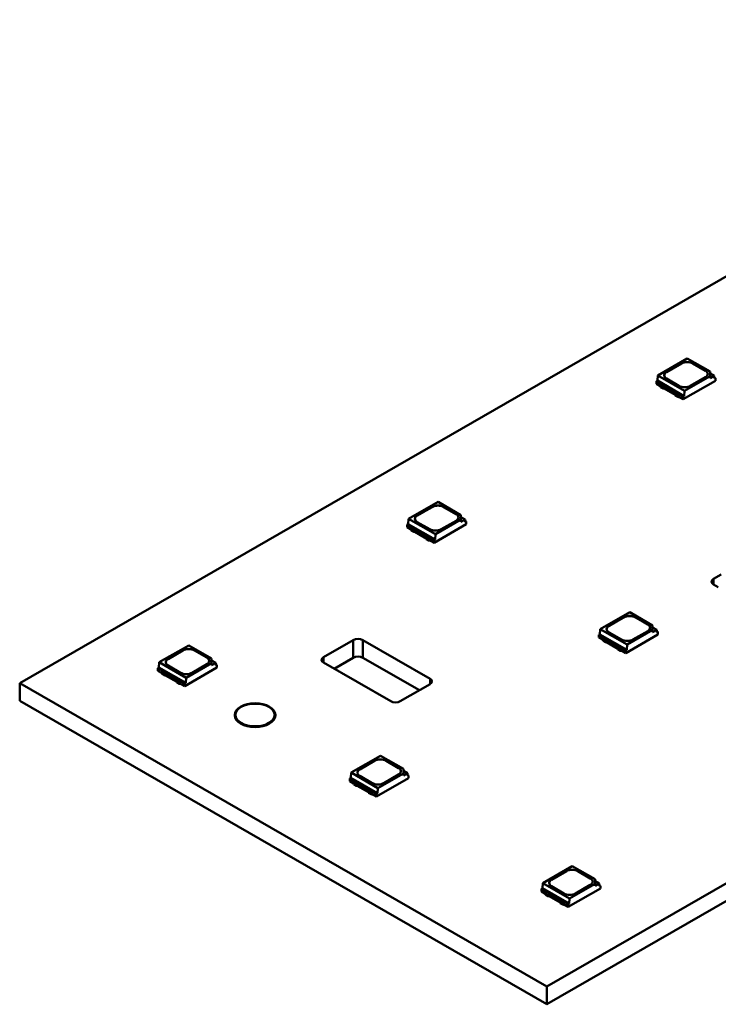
# Model space of a CAD drawing. Header units: millimetres. Extents: x 0 to 420, y 0 to 296.
# Tile 3 of 16: x 145 to 171, y 58 to 94. Entities that reach past the tile are written whole.
import ezdxf

# ---------------------------------------------------------------- set-up
doc = ezdxf.new("R2010")
doc.units = ezdxf.units.MM
doc.layers.add('Visible Edges(ISO)', color=7, linetype='Continuous', lineweight=50)
doc.layers.add('Visible Tangent Edges(ISO)', color=7, linetype='Continuous', lineweight=50)

msp = doc.modelspace()

# ---------------------------------------------------------------- linework, layer by layer
at = {"layer": 'Visible Edges(ISO)'}
for p, q in [((243.87, 126.566), (144.876, 69.558)), ((164.321, 58.361), (263.316, 115.368)), ((263.316, 114.714), (164.321, 57.707)), ((169.495, 81.538), (168.41, 80.913)), ((169.495, 81.538), (170.34, 81.052)), ((168.732, 81.037), (169.28, 81.353)), ((168.732, 81.033), (169.28, 81.349)), ((169.704, 81.353), (170.163, 81.088)), ((169.704, 81.349), (170.163, 81.084)), ((170.34, 80.885), (170.34, 81.052)), ((168.396, 80.721), (168.36, 80.701)), ((168.36, 80.603), (168.36, 80.701)), ((168.36, 80.701), (169.35, 80.131)), ((168.41, 80.913), (168.396, 80.721)), ((169.386, 80.151), (168.396, 80.721)), ((169.4, 80.343), (168.41, 80.913)), ((169.191, 80.528), (168.732, 80.793)), ((169.35, 80.033), (170.535, 80.715)), ((169.4, 80.343), (170.34, 80.885)), ((170.163, 80.844), (169.615, 80.528)), ((170.34, 80.977), (170.492, 80.89)), ((170.492, 80.89), (170.34, 80.803)), ((170.34, 80.803), (170.34, 80.885)), ((170.492, 80.89), (170.499, 80.792)), ((170.535, 80.813), (170.496, 80.835)), ((170.499, 80.792), (170.535, 80.813)), ((170.535, 80.715), (170.535, 80.813)), ((168.36, 80.603), (168.486, 80.53)), ((168.485, 80.528), (168.485, 80.531)), ((168.485, 80.528), (168.512, 80.481)), ((168.486, 80.567), (168.512, 80.522)), ((168.512, 80.522), (168.602, 80.47)), ((168.512, 80.481), (168.512, 80.522)), ((168.512, 80.481), (168.602, 80.429)), ((168.602, 80.47), (168.641, 80.469)), ((168.602, 80.429), (168.602, 80.47)), ((168.602, 80.429), (168.641, 80.428)), ((168.641, 80.469), (169.054, 80.231)), ((168.641, 80.428), (168.641, 80.469)), ((168.641, 80.428), (169.054, 80.19)), ((169.386, 80.151), (169.4, 80.343)), ((169.054, 80.231), (169.056, 80.208)), ((169.054, 80.19), (169.054, 80.231)), ((169.054, 80.19), (169.056, 80.168)), ((169.056, 80.208), (169.146, 80.157)), ((169.056, 80.168), (169.056, 80.208)), ((169.056, 80.168), (169.146, 80.116)), ((169.146, 80.157), (169.225, 80.142)), ((169.146, 80.116), (169.146, 80.157)), ((169.146, 80.116), (169.227, 80.1)), ((169.225, 80.105), (169.35, 80.033)), ((169.227, 80.1), (169.227, 80.103)), ((169.227, 80.1), (169.23, 80.102)), ((169.35, 80.131), (169.386, 80.151)), ((169.35, 80.033), (169.35, 80.131)), ((160.303, 76.245), (159.217, 75.62)), ((159.539, 75.744), (160.087, 76.059)), ((159.539, 75.74), (160.087, 76.055)), ((160.303, 76.245), (161.148, 75.758)), ((160.511, 76.059), (160.971, 75.795)), ((160.511, 76.055), (160.971, 75.791)), ((159.217, 75.62), (159.203, 75.428)), ((160.207, 75.049), (159.217, 75.62)), ((160.207, 75.049), (161.148, 75.591)), ((161.148, 75.591), (161.148, 75.758)), ((161.148, 75.684), (161.299, 75.597)), ((161.299, 75.597), (161.148, 75.509)), ((161.148, 75.509), (161.148, 75.591)), ((161.299, 75.597), (161.307, 75.499)), ((159.203, 75.428), (159.168, 75.407)), ((159.168, 75.309), (159.168, 75.407)), ((159.168, 75.407), (160.158, 74.837)), ((159.168, 75.309), (159.293, 75.237)), ((160.193, 74.857), (159.203, 75.428)), ((159.293, 75.274), (159.319, 75.228)), ((159.293, 75.234), (159.293, 75.237)), ((159.293, 75.234), (159.319, 75.187)), ((159.319, 75.228), (159.409, 75.176)), ((159.319, 75.187), (159.319, 75.228)), ((159.999, 75.235), (159.539, 75.5)), ((160.158, 74.739), (161.342, 75.421)), ((160.971, 75.55), (160.423, 75.235)), ((161.342, 75.519), (161.304, 75.541)), ((161.307, 75.499), (161.342, 75.519)), ((161.342, 75.421), (161.342, 75.519)), ((159.319, 75.187), (159.409, 75.135)), ((159.409, 75.176), (159.449, 75.175)), ((159.409, 75.135), (159.409, 75.176)), ((159.409, 75.135), (159.449, 75.134)), ((159.449, 75.175), (159.862, 74.938)), ((159.449, 75.134), (159.449, 75.175)), ((159.449, 75.134), (159.862, 74.897)), ((159.862, 74.938), (159.863, 74.915)), ((159.862, 74.897), (159.862, 74.938)), ((159.862, 74.897), (159.863, 74.874)), ((159.863, 74.915), (159.953, 74.863)), ((159.863, 74.874), (159.863, 74.915)), ((159.863, 74.874), (159.953, 74.822)), ((159.953, 74.863), (160.032, 74.848)), ((159.953, 74.822), (159.953, 74.863)), ((160.158, 74.837), (160.193, 74.857)), ((160.193, 74.857), (160.207, 75.049)), ((159.953, 74.822), (160.035, 74.807)), ((160.032, 74.811), (160.158, 74.739)), ((160.035, 74.807), (160.035, 74.81)), ((160.035, 74.807), (160.038, 74.808)), ((160.158, 74.739), (160.158, 74.837)), ((170.464, 73.401), (170.742, 73.561)), ((170.641, 73.096), (170.464, 73.198)), ((167.374, 72.173), (166.288, 71.548)), ((166.61, 71.672), (167.158, 71.987)), ((166.61, 71.668), (167.158, 71.983)), ((167.374, 72.173), (168.219, 71.686)), ((167.582, 71.987), (168.042, 71.723)), ((167.582, 71.983), (168.042, 71.719)), ((168.219, 71.519), (168.219, 71.686)), ((168.219, 71.612), (168.37, 71.525)), ((166.274, 71.356), (166.239, 71.335)), ((166.239, 71.237), (166.239, 71.335)), ((166.239, 71.335), (167.229, 70.765)), ((166.239, 71.237), (166.364, 71.165)), ((166.288, 71.548), (166.274, 71.356)), ((167.264, 70.786), (166.274, 71.356)), ((167.278, 70.977), (166.288, 71.548)), ((167.07, 71.163), (166.61, 71.428)), ((167.229, 70.667), (168.413, 71.349)), ((167.278, 70.977), (168.219, 71.519)), ((168.042, 71.478), (167.494, 71.163)), ((168.37, 71.525), (168.219, 71.437)), ((168.219, 71.437), (168.219, 71.519)), ((168.37, 71.525), (168.378, 71.427)), ((168.413, 71.447), (168.375, 71.47)), ((168.378, 71.427), (168.413, 71.447)), ((168.413, 71.349), (168.413, 71.447)), ((151.111, 70.951), (150.025, 70.326)), ((151.111, 70.951), (151.955, 70.465)), ((156.083, 70.515), (157.179, 71.147)), ((157.533, 71.147), (160.008, 69.721)), ((166.364, 71.202), (166.391, 71.156)), ((166.364, 71.162), (166.364, 71.165)), ((166.364, 71.162), (166.391, 71.115)), ((166.391, 71.156), (166.481, 71.104)), ((166.391, 71.115), (166.391, 71.156)), ((166.391, 71.115), (166.481, 71.063)), ((166.481, 71.104), (166.52, 71.103)), ((166.481, 71.063), (166.481, 71.104)), ((166.481, 71.063), (166.52, 71.063)), ((166.52, 71.103), (166.933, 70.866)), ((166.52, 71.063), (166.52, 71.103)), ((166.52, 71.063), (166.933, 70.825)), ((166.933, 70.866), (166.934, 70.843)), ((166.933, 70.825), (166.933, 70.866)), ((166.934, 70.843), (167.024, 70.791)), ((166.934, 70.802), (166.934, 70.843)), ((167.264, 70.786), (167.278, 70.977)), ((150.347, 70.45), (150.895, 70.766)), ((150.347, 70.446), (150.895, 70.762)), ((151.319, 70.766), (151.779, 70.501)), ((151.319, 70.762), (151.779, 70.497)), ((157.179, 70.492), (156.474, 70.087)), ((159.617, 69.293), (157.533, 70.492)), ((166.933, 70.825), (166.934, 70.802)), ((166.934, 70.802), (167.024, 70.75)), ((167.024, 70.791), (167.104, 70.776)), ((167.024, 70.75), (167.024, 70.791)), ((167.024, 70.75), (167.106, 70.735)), ((167.104, 70.739), (167.229, 70.667)), ((167.106, 70.735), (167.106, 70.738)), ((167.106, 70.735), (167.109, 70.736)), ((167.229, 70.765), (167.264, 70.786)), ((167.229, 70.667), (167.229, 70.765)), ((150.011, 70.134), (149.976, 70.114)), ((150.025, 70.326), (150.011, 70.134)), ((151.001, 69.564), (150.011, 70.134)), ((151.015, 69.756), (150.025, 70.326)), ((150.806, 69.941), (150.347, 70.206)), ((150.965, 69.445), (152.15, 70.128)), ((151.015, 69.756), (151.955, 70.298)), ((151.779, 70.257), (151.231, 69.941)), ((151.955, 70.298), (151.955, 70.465)), ((151.955, 70.39), (152.107, 70.303)), ((152.107, 70.303), (151.955, 70.216)), ((151.955, 70.216), (151.955, 70.298)), ((152.107, 70.303), (152.115, 70.205)), ((152.15, 70.226), (152.111, 70.248)), ((152.115, 70.205), (152.15, 70.226)), ((152.15, 70.128), (152.15, 70.226)), ((158.558, 68.887), (156.083, 70.312)), ((149.976, 70.016), (149.976, 70.114)), ((149.976, 70.114), (150.965, 69.544)), ((149.976, 70.016), (150.101, 69.943)), ((150.1, 69.941), (150.1, 69.944)), ((150.1, 69.941), (150.127, 69.894)), ((150.101, 69.98), (150.127, 69.935)), ((150.127, 69.935), (150.217, 69.883)), ((150.127, 69.894), (150.127, 69.935)), ((150.127, 69.894), (150.217, 69.842)), ((150.217, 69.883), (150.256, 69.882)), ((150.217, 69.842), (150.217, 69.883)), ((150.217, 69.842), (150.256, 69.841)), ((150.256, 69.882), (150.669, 69.644)), ((150.256, 69.841), (150.256, 69.882)), ((150.256, 69.841), (150.669, 69.603)), ((151.001, 69.564), (151.015, 69.756)), ((144.876, 69.558), (144.876, 68.904)), ((144.876, 69.558), (164.321, 58.361)), ((150.669, 69.644), (150.671, 69.621)), ((150.669, 69.603), (150.669, 69.644)), ((150.669, 69.603), (150.671, 69.58)), ((150.671, 69.621), (150.761, 69.57)), ((150.671, 69.58), (150.671, 69.621)), ((150.671, 69.58), (150.761, 69.529)), ((150.761, 69.57), (150.84, 69.554)), ((150.761, 69.529), (150.761, 69.57)), ((150.761, 69.529), (150.843, 69.513)), ((150.84, 69.518), (150.965, 69.445)), ((150.843, 69.513), (150.843, 69.516)), ((150.843, 69.513), (150.845, 69.515)), ((150.965, 69.544), (151.001, 69.564)), ((150.965, 69.445), (150.965, 69.544)), ((160.008, 69.518), (158.912, 68.887)), ((164.321, 57.707), (144.876, 68.904)), ((152.805, 68.367), (152.805, 68.382)), ((154.305, 68.367), (154.305, 68.382)), ((158.182, 66.879), (157.096, 66.254)), ((158.182, 66.879), (159.026, 66.393)), ((157.418, 66.378), (157.966, 66.694)), ((157.418, 66.374), (157.966, 66.69)), ((158.39, 66.694), (158.85, 66.429)), ((158.39, 66.69), (158.85, 66.425)), ((157.096, 66.254), (157.082, 66.062)), ((158.086, 65.684), (157.096, 66.254)), ((157.877, 65.869), (157.418, 66.134)), ((158.086, 65.684), (159.026, 66.226)), ((158.85, 66.185), (158.302, 65.869)), ((159.026, 66.226), (159.026, 66.393)), ((159.026, 66.318), (159.178, 66.231)), ((159.178, 66.231), (159.026, 66.144)), ((159.026, 66.144), (159.026, 66.226)), ((159.178, 66.231), (159.186, 66.133)), ((159.221, 66.154), (159.182, 66.176)), ((159.186, 66.133), (159.221, 66.154)), ((159.221, 66.056), (159.221, 66.154)), ((157.082, 66.062), (157.047, 66.042)), ((157.047, 65.944), (157.047, 66.042)), ((157.047, 66.042), (158.037, 65.472)), ((157.047, 65.944), (157.172, 65.871)), ((158.072, 65.492), (157.082, 66.062)), ((157.171, 65.869), (157.171, 65.872)), ((157.171, 65.869), (157.198, 65.822)), ((157.172, 65.908), (157.198, 65.863)), ((157.198, 65.863), (157.288, 65.811)), ((157.198, 65.822), (157.198, 65.863)), ((157.198, 65.822), (157.288, 65.77)), ((157.288, 65.811), (157.327, 65.81)), ((157.288, 65.77), (157.288, 65.811)), ((157.288, 65.77), (157.327, 65.769)), ((157.327, 65.81), (157.74, 65.572)), ((157.327, 65.769), (157.327, 65.81)), ((157.327, 65.769), (157.74, 65.531)), ((158.037, 65.374), (159.221, 66.056)), ((157.74, 65.572), (157.742, 65.549)), ((157.74, 65.531), (157.74, 65.572)), ((157.74, 65.531), (157.742, 65.509)), ((157.742, 65.549), (157.832, 65.498)), ((157.742, 65.509), (157.742, 65.549)), ((157.742, 65.509), (157.832, 65.457)), ((157.832, 65.498), (157.911, 65.483)), ((157.832, 65.457), (157.832, 65.498)), ((157.832, 65.457), (157.914, 65.441)), ((157.911, 65.446), (158.037, 65.374)), ((157.914, 65.441), (157.914, 65.444)), ((157.914, 65.441), (157.916, 65.443)), ((158.037, 65.472), (158.072, 65.492)), ((158.037, 65.374), (158.037, 65.472)), ((158.072, 65.492), (158.086, 65.684)), ((165.253, 62.807), (164.167, 62.182)), ((164.489, 62.306), (165.037, 62.622)), ((164.489, 62.302), (165.037, 62.618)), ((165.253, 62.807), (166.098, 62.321)), ((165.461, 62.622), (165.921, 62.357)), ((165.461, 62.618), (165.921, 62.353)), ((164.167, 62.182), (164.153, 61.99)), ((165.157, 61.612), (164.167, 62.182)), ((165.157, 61.612), (166.098, 62.154)), ((166.098, 62.154), (166.098, 62.321)), ((166.098, 62.246), (166.249, 62.159)), ((166.249, 62.159), (166.098, 62.072)), ((166.098, 62.072), (166.098, 62.154)), ((166.249, 62.159), (166.257, 62.061)), ((164.153, 61.99), (164.118, 61.97)), ((164.118, 61.872), (164.118, 61.97)), ((164.118, 61.97), (165.108, 61.4)), ((164.118, 61.872), (164.243, 61.799)), ((165.143, 61.42), (164.153, 61.99)), ((164.242, 61.797), (164.242, 61.8)), ((164.242, 61.797), (164.269, 61.75)), ((164.243, 61.836), (164.269, 61.791)), ((164.269, 61.791), (164.359, 61.739)), ((164.269, 61.75), (164.269, 61.791)), ((164.949, 61.797), (164.489, 62.062)), ((165.108, 61.302), (166.292, 61.984)), ((165.921, 62.113), (165.373, 61.797)), ((166.292, 62.082), (166.253, 62.104)), ((166.257, 62.061), (166.292, 62.082)), ((166.292, 61.984), (166.292, 62.082)), ((164.269, 61.75), (164.359, 61.698)), ((164.359, 61.739), (164.399, 61.738)), ((164.359, 61.698), (164.359, 61.739)), ((164.359, 61.698), (164.399, 61.697)), ((164.399, 61.738), (164.811, 61.5)), ((164.399, 61.697), (164.399, 61.738)), ((164.399, 61.697), (164.811, 61.459)), ((164.811, 61.5), (164.813, 61.477)), ((164.811, 61.459), (164.811, 61.5)), ((164.811, 61.459), (164.813, 61.437)), ((164.813, 61.477), (164.903, 61.426)), ((164.813, 61.437), (164.813, 61.477)), ((164.813, 61.437), (164.903, 61.385)), ((164.903, 61.426), (164.982, 61.411)), ((164.903, 61.385), (164.903, 61.426)), ((165.108, 61.4), (165.143, 61.42)), ((165.108, 61.302), (165.108, 61.4)), ((165.143, 61.42), (165.157, 61.612)), ((164.903, 61.385), (164.985, 61.369)), ((164.982, 61.374), (165.108, 61.302)), ((164.985, 61.369), (164.985, 61.372)), ((164.985, 61.369), (164.987, 61.371)), ((164.321, 58.361), (164.321, 57.707))]:
    msp.add_line(p, q, dxfattribs=at)
for centre, major_axis, start_param, end_param in [((169.492, 81.231), (0.3, 0), 0.785398, 2.356194), ((169.492, 81.227), (0.3, 0), 0.785398, 2.356194), ((168.944, 80.915), (-0.3, 0), 5.497787, 7.068583), ((168.944, 80.911), (-0.3, 0), 5.497787, 6.271354), ((169.951, 80.966), (0.3, 0), 5.497787, 7.068583), ((169.951, 80.962), (0.3, 0), 0.011831, 0.785398), ((169.403, 80.651), (-0.3, 0), 0.785398, 2.356194), ((160.299, 75.937), (0.3, 0), 0.785398, 2.356194), ((160.299, 75.933), (0.3, 0), 0.785398, 2.356194), ((159.751, 75.622), (-0.3, 0), 5.497787, 7.068583), ((159.751, 75.618), (-0.3, 0), 5.497787, 6.271354), ((160.759, 75.673), (0.3, 0), 5.497787, 7.068583), ((160.759, 75.668), (0.3, 0), 0.011831, 0.785398), ((160.211, 75.357), (-0.3, 0), 0.785398, 2.356194), ((170.641, 73.3), (-0.25, 0), 5.497787, 7.068583), ((167.37, 71.865), (0.3, 0), 0.785398, 2.356194), ((167.37, 71.861), (0.3, 0), 0.785398, 2.356194), ((166.822, 71.55), (-0.3, 0), 5.497787, 7.068583), ((166.822, 71.546), (-0.3, 0), 5.497787, 6.271354), ((167.83, 71.601), (0.3, 0), 5.497787, 7.068583), ((167.83, 71.597), (0.3, 0), 0.011831, 0.785398), ((157.356, 71.045), (0.25, 0), 0.785398, 2.356194), ((167.282, 71.285), (-0.3, 0), 0.785398, 2.356194), ((151.107, 70.644), (0.3, 0), 0.785398, 2.356194), ((151.107, 70.64), (0.3, 0), 0.785398, 2.356194), ((151.567, 70.379), (0.3, 0), 5.497787, 7.068583), ((151.567, 70.375), (0.3, 0), 0.011831, 0.785398), ((156.26, 70.414), (-0.25, 0), 5.497787, 7.068583), ((157.356, 70.391), (-0.25, 0), 3.926991, 5.497787), ((150.559, 70.328), (-0.3, 0), 5.497787, 7.068583), ((150.559, 70.324), (-0.3, 0), 5.497787, 6.271354), ((151.019, 70.063), (-0.3, 0), 0.785398, 2.356194), ((159.831, 69.62), (0.25, 0), 5.497787, 7.068583), ((158.735, 68.988), (-0.25, 0), 0.785398, 2.356194), ((153.555, 68.367), (0.75, 0), 3.141593, 6.283185), ((158.178, 66.572), (0.3, 0), 0.785398, 2.356194), ((158.178, 66.568), (0.3, 0), 0.785398, 2.356194), ((157.63, 66.256), (-0.3, 0), 5.497787, 7.068583), ((157.63, 66.252), (-0.3, 0), 5.497787, 6.271354), ((158.638, 66.307), (0.3, 0), 5.497787, 7.068583), ((158.638, 66.303), (0.3, 0), 0.011831, 0.785398), ((158.09, 65.992), (-0.3, 0), 0.785398, 2.356194), ((165.249, 62.5), (0.3, 0), 0.785398, 2.356194), ((165.249, 62.496), (0.3, 0), 0.785398, 2.356194), ((164.701, 62.184), (-0.3, 0), 5.497787, 7.068583), ((164.701, 62.18), (-0.3, 0), 5.497787, 6.271354), ((165.709, 62.235), (0.3, 0), 5.497787, 7.068583), ((165.709, 62.231), (0.3, 0), 0.011831, 0.785398), ((165.161, 61.92), (-0.3, 0), 0.785398, 2.356194)]:
    msp.add_ellipse(centre, major_axis=major_axis, ratio=0.575862, start_param=start_param, end_param=end_param, dxfattribs=at)
for major_axis in [(-0.75, 0), (-0.724, 0)]:
    msp.add_ellipse((153.555, 68.382), major_axis=major_axis, ratio=0.575862, dxfattribs=at)
at = {"layer": 'Visible Tangent Edges(ISO)'}
for p, q in [((168.732, 81.037), (168.732, 81.033)), ((169.28, 81.353), (169.28, 81.349)), ((169.704, 81.353), (169.704, 81.349)), ((170.163, 81.088), (170.163, 81.084)), ((160.087, 76.059), (160.087, 76.055)), ((160.511, 76.059), (160.511, 76.055)), ((159.539, 75.744), (159.539, 75.74)), ((160.971, 75.795), (160.971, 75.791)), ((170.464, 73.401), (170.464, 73.198)), ((167.158, 71.987), (167.158, 71.983)), ((167.582, 71.987), (167.582, 71.983)), ((166.61, 71.672), (166.61, 71.668)), ((168.042, 71.723), (168.042, 71.719)), ((157.179, 71.147), (157.179, 70.492)), ((157.533, 71.147), (157.533, 70.492)), ((150.895, 70.766), (150.895, 70.762)), ((151.319, 70.766), (151.319, 70.762)), ((151.779, 70.501), (151.779, 70.497)), ((156.083, 70.515), (156.083, 70.312)), ((150.347, 70.45), (150.347, 70.446)), ((160.008, 69.518), (160.008, 69.721)), ((157.966, 66.694), (157.966, 66.69)), ((158.39, 66.694), (158.39, 66.69)), ((157.418, 66.378), (157.418, 66.374)), ((158.85, 66.429), (158.85, 66.425)), ((165.037, 62.622), (165.037, 62.618)), ((165.461, 62.622), (165.461, 62.618)), ((164.489, 62.306), (164.489, 62.302)), ((165.921, 62.357), (165.921, 62.353))]:
    msp.add_line(p, q, dxfattribs=at)

doc.saveas('drawing.dxf')
